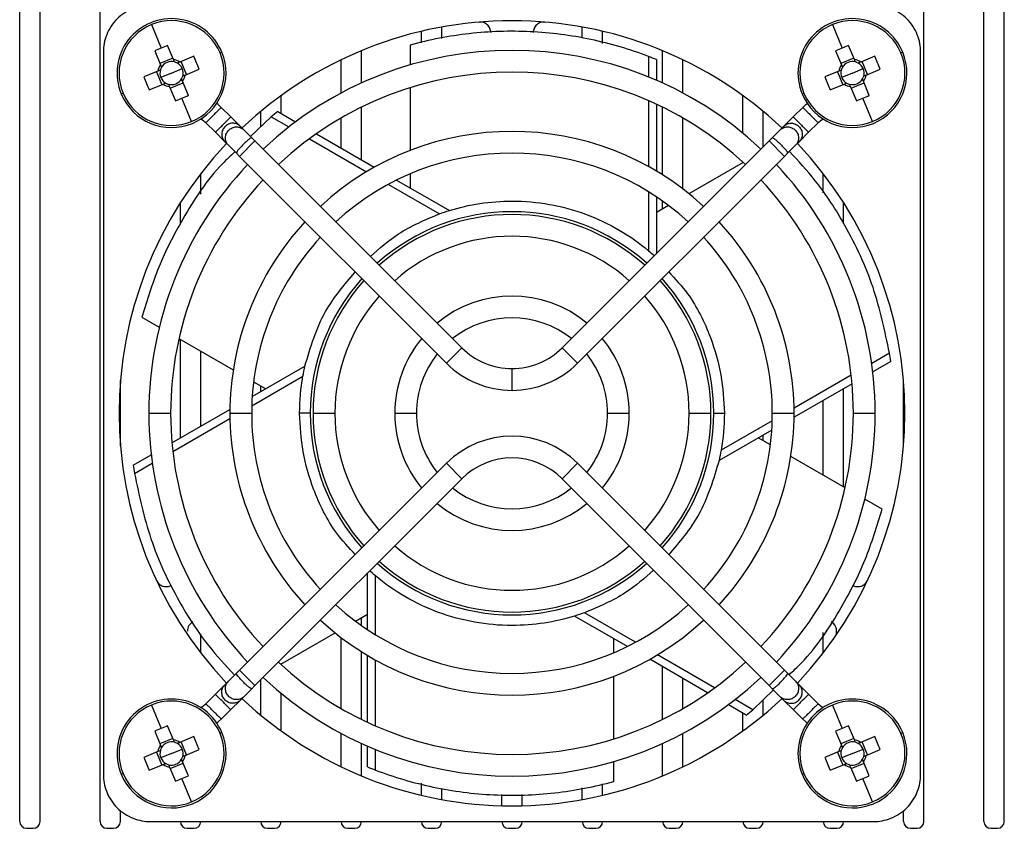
# Model space of a CAD drawing. Header units: millimetres. Extents: x 25 to 1229, y -261 to 1180.
# Tile 2 of 224: x 425 to 497, y -54 to 6. Entities that reach past the tile are written whole.
import ezdxf

# ---------------------------------------------------------------- set-up
doc = ezdxf.new("R2010")
doc.units = ezdxf.units.MM

msp = doc.modelspace()

# ---------------------------------------------------------------- linework, layer by layer
at = {"color": 7, "linetype": 'Continuous', "lineweight": 25}
for p, q in [((424.776, -53.338), (424.776, 6.162)), ((426.276, -53.338), (426.276, 6.162)), ((430.676, -53.338), (430.676, 6.162)), ((491.176, -53.338), (491.176, 6.162)), ((495.576, -53.338), (495.576, 6.162)), ((497.076, -53.338), (497.076, 6.162)), ((434.449, 5.222), (435.162, 3.504)), ((484.449, 5.222), (485.162, 3.504)), ((454.276, 3.886), (454.276, 4.735)), ((455.776, 4.191), (455.776, 5.049)), ((466.076, 4.246), (466.076, 5.049)), ((467.576, 3.84), (467.576, 4.735)), ((436.069, 2.661), (435.641, 3.693)), ((453.447, 3.718), (453.447, 2.257)), ((486.069, 2.661), (485.641, 3.693)), ((430.922, 3.204), (430.922, -49.88)), ((434.69, 3.298), (435.117, 2.266)), ((437.561, 2.898), (436.53, 2.47)), ((439.62, 3.194), (439.485, 3.138)), ((449.876, 0.93), (449.876, 3.312)), ((471.976, 0.93), (471.976, 3.312)), ((484.69, 3.298), (485.117, 2.266)), ((487.561, 2.898), (486.53, 2.47)), ((489.62, 3.194), (489.485, 3.138)), ((490.93, -49.88), (490.93, 3.204)), ((436.025, 2.768), (435.073, 2.373)), ((437.031, 1.563), (436.637, 2.514)), ((448.376, 0.189), (448.376, 2.639)), ((470.955, 2.879), (470.955, 1.369)), ((471.529, 2.653), (471.529, 1.128)), ((473.476, 0.189), (473.476, 2.639)), ((486.025, 2.768), (485.073, 2.373)), ((487.031, 1.563), (486.637, 2.514)), ((434.927, 1.805), (433.895, 1.378)), ((434.82, 1.761), (435.214, 0.81)), ((435.926, 1.662), (435.139, 1.336)), ((435.926, 1.662), (436.712, 1.988)), ((436.924, 1.519), (437.956, 1.947)), ((484.927, 1.805), (483.895, 1.378)), ((484.82, 1.761), (485.214, 0.81)), ((485.926, 1.662), (485.139, 1.336)), ((485.926, 1.662), (486.712, 1.988)), ((486.924, 1.519), (487.956, 1.947)), ((434.29, 0.426), (435.321, 0.854)), ((435.826, 0.557), (436.778, 0.951)), ((437.161, 0.026), (436.734, 1.058)), ((484.29, 0.426), (485.321, 0.854)), ((485.826, 0.557), (486.778, 0.951)), ((487.161, 0.026), (486.734, 1.058)), ((432.231, 0.13), (432.366, 0.186)), ((435.782, 0.663), (436.21, -0.368)), ((443.976, -1.308), (443.976, 0.008)), ((453.447, 0.586), (453.447, -4.02)), ((477.876, -2.753), (477.876, 0.008)), ((482.231, 0.13), (482.366, 0.186)), ((485.782, 0.663), (486.21, -0.368)), ((437.402, -1.897), (436.689, -0.18)), ((470.955, -0.367), (470.955, -5.213)), ((471.529, -0.626), (471.529, -5.542)), ((487.402, -1.897), (486.689, -0.18)), ((439.577, -0.858), (440.278, -1.559)), ((442.476, -2.281), (442.476, -1.159)), ((443.719, -1.16), (445.039, -1.922)), ((449.876, -4.714), (449.876, -0.84)), ((471.976, -5.816), (471.976, -0.84)), ((479.376, -3.757), (479.376, -1.159)), ((481.573, -1.559), (482.274, -0.858)), ((439.147, -2.69), (438.445, -1.989)), ((440.958, -2.239), (440.278, -1.559)), ((443.236, -1.543), (441.726, -3.007)), ((443.236, -1.543), (444.544, -2.298)), ((448.376, -3.848), (448.376, -1.641)), ((473.476, -6.857), (473.476, -1.641)), ((480.893, -2.239), (481.573, -1.559)), ((483.406, -1.989), (482.704, -2.69)), ((439.147, -2.69), (439.826, -3.37)), ((440.958, -2.239), (441.228, -2.509)), ((441.818, -3.099), (441.228, -2.509)), ((446.558, -2.799), (450.816, -5.257)), ((480.033, -3.099), (480.623, -2.509)), ((480.623, -2.509), (480.893, -2.239)), ((482.704, -2.69), (482.025, -3.37)), ((440.096, -3.64), (439.826, -3.37)), ((442.046, -3.327), (440.914, -4.458)), ((441.818, -3.099), (442.046, -3.327)), ((442.046, -3.327), (457.249, -18.53)), ((446.047, -3.166), (450.244, -5.589)), ((464.602, -18.53), (479.805, -3.327)), ((479.805, -3.327), (480.033, -3.099)), ((480.937, -4.458), (479.805, -3.327)), ((482.025, -3.37), (481.755, -3.64)), ((440.096, -3.64), (440.686, -4.23)), ((440.914, -4.458), (440.686, -4.23)), ((481.165, -4.23), (480.937, -4.458)), ((481.755, -3.64), (481.165, -4.23)), ((456.117, -19.661), (440.914, -4.458)), ((480.937, -4.458), (465.734, -19.661)), ((477.905, -4.9), (473.916, -7.203)), ((477.876, -4.917), (477.876, -4.873)), ((438.076, -7.227), (438.076, -5.725)), ((453.447, -5.746), (453.447, -6.777)), ((483.776, -7.128), (483.776, -5.725)), ((452.454, -6.203), (456.324, -8.438)), ((451.848, -6.516), (455.599, -8.681)), ((470.955, -7.066), (470.955, -11.397)), ((436.576, -9.423), (436.576, -7.865)), ((471.529, -7.433), (471.529, -11.603)), ((471.976, -8.323), (471.976, -7.74)), ((485.276, -9.395), (485.276, -7.865)), ((472.421, -8.066), (471.529, -8.581)), ((433.755, -16.286), (435.021, -17.017)), ((436.468, -17.852), (440.457, -20.155)), ((436.576, -25.153), (436.576, -17.914)), ((438.076, -24.287), (438.076, -18.78)), ((456.117, -19.661), (457.249, -18.53)), ((464.602, -18.53), (465.734, -19.661)), ((488.645, -18.915), (487.337, -19.671)), ((441.85, -22.107), (445.721, -19.873)), ((460.926, -21.653), (460.926, -20.053)), ((488.736, -19.525), (487.415, -20.288)), ((432.176, -25.738), (432.176, -20.938)), ((441.818, -22.788), (445.569, -20.623)), ((485.834, -20.538), (481.637, -22.961)), ((489.676, -25.738), (489.676, -20.938)), ((441.952, -21.018), (442.844, -21.533)), ((442.476, -21.746), (442.476, -21.321)), ((485.896, -21.165), (481.639, -23.623)), ((485.276, -28.761), (485.276, -21.523)), ((483.776, -27.895), (483.776, -22.389)), ((435.955, -25.511), (440.212, -23.053)), ((434.261, -23.338), (435.861, -23.338)), ((436.017, -26.137), (440.214, -23.714)), ((440.211, -23.338), (441.811, -23.338)), ((446.321, -23.338), (447.921, -23.338)), ((452.316, -23.338), (453.916, -23.338)), ((467.936, -23.338), (469.536, -23.338)), ((473.931, -23.338), (475.531, -23.338)), ((480.041, -23.338), (481.641, -23.338)), ((485.991, -23.338), (487.591, -23.338)), ((480.001, -24.569), (476.13, -26.803)), ((480.033, -23.888), (476.282, -26.053)), ((479.899, -25.657), (479.007, -25.142)), ((479.376, -25.355), (479.376, -24.93)), ((433.115, -27.15), (434.436, -26.388)), ((485.383, -28.823), (481.395, -26.521)), ((433.206, -27.76), (434.514, -27.005)), ((440.914, -42.218), (456.117, -27.015)), ((457.249, -28.146), (456.117, -27.015)), ((465.734, -27.015), (464.602, -28.146)), ((465.734, -27.015), (480.937, -42.218)), ((457.249, -28.146), (442.046, -43.349)), ((479.805, -43.349), (464.602, -28.146)), ((488.096, -30.39), (486.83, -29.659)), ((450.322, -39.242), (450.322, -35.073)), ((450.896, -39.61), (450.896, -35.279)), ((449.43, -38.61), (450.322, -38.095)), ((469.397, -40.473), (465.527, -38.238)), ((470.003, -40.16), (466.252, -37.995)), ((449.876, -38.935), (449.876, -38.353)), ((438.076, -40.95), (438.076, -39.548)), ((443.946, -41.776), (447.935, -39.473)), ((483.776, -40.95), (483.776, -39.449)), ((448.376, -45.035), (448.376, -39.818)), ((468.404, -40.929), (468.404, -39.899)), ((449.876, -45.836), (449.876, -40.86)), ((450.322, -46.05), (450.322, -41.133)), ((475.804, -43.509), (471.607, -41.086)), ((443.976, -41.803), (443.976, -41.759)), ((450.896, -46.309), (450.896, -41.463)), ((475.293, -43.877), (471.035, -41.418)), ((440.096, -43.036), (440.686, -42.446)), ((440.686, -42.446), (440.914, -42.218)), ((440.914, -42.218), (442.046, -43.349)), ((468.404, -47.261), (468.404, -42.656)), ((471.976, -45.836), (471.976, -41.961)), ((479.805, -43.349), (480.937, -42.218)), ((480.937, -42.218), (481.165, -42.446)), ((481.755, -43.036), (481.165, -42.446)), ((439.147, -43.985), (439.826, -43.306)), ((439.826, -43.306), (440.096, -43.036)), ((442.046, -43.349), (441.818, -43.577)), ((442.476, -45.517), (442.476, -42.919)), ((473.476, -45.035), (473.476, -42.827)), ((480.033, -43.577), (479.805, -43.349)), ((481.755, -43.036), (482.025, -43.306)), ((482.704, -43.985), (482.025, -43.306)), ((438.445, -44.687), (439.147, -43.985)), ((441.818, -43.577), (441.228, -44.167)), ((443.976, -46.684), (443.976, -43.922)), ((478.615, -45.133), (480.125, -43.668)), ((480.033, -43.577), (480.623, -44.167)), ((482.704, -43.985), (483.406, -44.687)), ((434.449, -44.778), (435.162, -46.496)), ((440.958, -44.437), (440.278, -45.117)), ((441.228, -44.167), (440.958, -44.437)), ((478.132, -45.516), (476.812, -44.754)), ((478.615, -45.133), (477.307, -44.377)), ((479.376, -45.517), (479.376, -44.395)), ((480.893, -44.437), (480.623, -44.167)), ((480.893, -44.437), (481.573, -45.117)), ((484.449, -44.778), (485.162, -46.496)), ((440.278, -45.117), (439.577, -45.818)), ((477.876, -46.684), (477.876, -45.368)), ((482.274, -45.818), (481.573, -45.117)), ((434.69, -46.702), (435.117, -47.734)), ((436.069, -47.339), (435.641, -46.307)), ((439.62, -46.806), (439.485, -46.862)), ((448.376, -49.315), (448.376, -46.865)), ((473.476, -49.315), (473.476, -46.865)), ((484.69, -46.702), (485.117, -47.734)), ((486.069, -47.339), (485.641, -46.307)), ((489.62, -46.806), (489.485, -46.862)), ((436.025, -47.232), (435.073, -47.627)), ((437.561, -47.102), (436.53, -47.53)), ((437.031, -48.437), (436.637, -47.486)), ((449.876, -49.988), (449.876, -47.606)), ((471.976, -49.988), (471.976, -47.606)), ((486.025, -47.232), (485.073, -47.627)), ((487.561, -47.102), (486.53, -47.53)), ((487.031, -48.437), (486.637, -47.486)), ((434.927, -48.195), (433.895, -48.622)), ((434.82, -48.239), (435.214, -49.19)), ((435.926, -48.338), (435.139, -48.664)), ((435.926, -48.338), (436.712, -48.012)), ((436.924, -48.481), (437.956, -48.053)), ((450.322, -49.328), (450.322, -47.804)), ((450.896, -49.555), (450.896, -48.045)), ((484.927, -48.195), (483.895, -48.622)), ((484.82, -48.239), (485.214, -49.19)), ((485.926, -48.338), (485.139, -48.664)), ((485.926, -48.338), (486.712, -48.012)), ((486.924, -48.481), (487.956, -48.053)), ((434.29, -49.574), (435.321, -49.146)), ((435.826, -49.443), (436.778, -49.049)), ((437.161, -49.974), (436.734, -48.942)), ((468.404, -50.394), (468.404, -48.933)), ((484.29, -49.574), (485.321, -49.146)), ((485.826, -49.443), (486.778, -49.049)), ((487.161, -49.974), (486.734, -48.942)), ((432.231, -49.87), (432.366, -49.814)), ((435.782, -49.337), (436.21, -50.368)), ((482.231, -49.87), (482.366, -49.814)), ((485.782, -49.337), (486.21, -50.368)), ((437.402, -51.897), (436.689, -50.18)), ((454.276, -51.411), (454.276, -50.516)), ((467.576, -51.411), (467.576, -50.562)), ((487.402, -51.897), (486.689, -50.18)), ((455.776, -51.725), (455.776, -50.922)), ((466.076, -51.725), (466.076, -50.866)), ((460.176, -52.178), (460.176, -51.359)), ((461.676, -52.178), (461.676, -51.345)), ((432.176, -53.338), (432.176, -52.546)), ((489.676, -53.338), (489.676, -52.546)), ((434.384, -53.342), (487.468, -53.342)), ((425.276, -53.838), (425.776, -53.838)), ((431.176, -53.838), (431.676, -53.838)), ((437.076, -53.838), (437.576, -53.838)), ((442.976, -53.838), (443.476, -53.838)), ((448.876, -53.838), (449.376, -53.838)), ((454.776, -53.838), (455.276, -53.838)), ((460.676, -53.838), (461.176, -53.838)), ((466.576, -53.838), (467.076, -53.838)), ((472.476, -53.838), (472.976, -53.838)), ((478.376, -53.838), (478.876, -53.838)), ((484.276, -53.838), (484.776, -53.838)), ((490.176, -53.838), (490.676, -53.838)), ((496.076, -53.838), (496.576, -53.838))]:
    msp.add_line(p, q, dxfattribs=at)
at = {"color": 7, "linetype": 'Continuous', "lineweight": 25, "flags": 128}
for points in [[(439.577, -0.858), (439.353, -0.657), (439.243, -0.573)], [(482.274, -0.858), (482.498, -0.657), (482.608, -0.573)], [(439.577, -45.818), (439.353, -46.019), (439.243, -46.103)], [(482.274, -45.818), (482.498, -46.019), (482.608, -46.103)]]:
    msp.add_lwpolyline(points, dxfattribs=at)
at = {"color": 7, "linetype": 'Continuous', "lineweight": 25}
for centre, radius, start, end in [((435.926, 1.662), 4, 22.52267, 202.52267), ((435.926, 1.662), 3.853, 112.52267, 202.52267), ((435.926, 1.662), 3.853, 22.52267, 112.52267), ((460.926, -23.338), 28.85, 90, 133.41101), ((460.926, -23.338), 28.85, 46.58899, 90), ((485.926, 1.662), 4, 22.52267, 202.52267), ((485.926, 1.662), 3.853, 112.52267, 202.52267), ((485.926, 1.662), 3.853, 22.52267, 112.52267), ((440.666, -9.769), 14.369, 110.46975, 112.52372), ((490.666, -9.769), 14.369, 110.46975, 112.52372), ((435.926, 1.662), 4, 202.52267, 22.52267), ((440.666, -9.769), 14.369, 112.52163, 114.57559), ((435.926, 1.662), 3.853, 292.52267, 22.52267), ((424.483, -3.083), 14.381, 20.47036, 24.57499), ((460.926, -23.338), 26.665, 46.71924, 133.28076), ((485.926, 1.662), 4, 202.52267, 22.52267), ((490.666, -9.769), 14.369, 112.52163, 114.57559), ((485.926, 1.662), 3.853, 292.52267, 22.52267), ((474.483, -3.083), 14.381, 20.47036, 24.57499), ((435.926, 1.662), 1.009, 143.2096, 171.83574), ((435.926, 1.662), 0.851, 75.28157, 149.76378), ((435.926, 1.662), 1.009, 53.2096, 81.83574), ((435.926, 1.662), 0.851, 59.76378, 75.28157), ((435.926, 1.662), 0.851, 22.52267, 59.76378), ((485.926, 1.662), 1.009, 143.2096, 171.83574), ((485.926, 1.662), 0.851, 75.28157, 149.76378), ((485.926, 1.662), 1.009, 53.2096, 81.83574), ((485.926, 1.662), 0.851, 59.76378, 75.28157), ((485.926, 1.662), 0.851, 22.52267, 59.76378), ((435.926, 1.662), 0.851, 165.28157, 202.52267), ((435.926, 1.662), 0.851, 149.76378, 165.28157), ((435.926, 1.662), 0.851, 345.28157, 22.52267), ((435.926, 1.662), 1.009, 323.2096, 351.83574), ((460.926, -23.338), 25.065, 46.82902, 133.17098), ((485.926, 1.662), 0.851, 165.28157, 202.52267), ((485.926, 1.662), 0.851, 149.76378, 165.28157), ((485.926, 1.662), 0.851, 345.28157, 22.52267), ((485.926, 1.662), 1.009, 323.2096, 351.83574), ((447.368, 6.407), 14.381, 200.47036, 204.57499), ((435.926, 1.662), 0.851, 202.52267, 239.76378), ((435.926, 1.662), 1.009, 233.2096, 261.83574), ((435.926, 1.662), 0.851, 239.76378, 255.28157), ((435.926, 1.662), 0.851, 255.28157, 329.76378), ((435.926, 1.662), 0.851, 329.76378, 345.28157), ((497.368, 6.407), 14.381, 200.47036, 204.57499), ((485.926, 1.662), 0.851, 202.52267, 239.76378), ((485.926, 1.662), 1.009, 233.2096, 261.83574), ((485.926, 1.662), 0.851, 239.76378, 255.28157), ((485.926, 1.662), 0.851, 255.28157, 329.76378), ((485.926, 1.662), 0.851, 329.76378, 345.28157), ((435.926, 1.662), 3.853, 202.52267, 292.52267), ((431.185, 13.094), 14.369, 292.52163, 294.57559), ((485.926, 1.662), 3.853, 202.52267, 292.52267), ((481.185, 13.094), 14.369, 292.52163, 294.57559), ((431.185, 13.093), 14.369, 290.46975, 292.52372), ((481.185, 13.093), 14.369, 290.46975, 292.52372), ((437.597, -2.838), 1.2, 45, 67.77672), ((484.254, -2.838), 1.2, 112.22328, 135), ((460.926, -23.338), 20.715, 47.21328, 132.78672), ((460.926, -23.338), 28.85, 136.58899, 223.41101), ((460.926, -23.338), 28.85, 316.58899, 43.41101), ((460.926, -23.338), 19.115, 47.39864, 132.60136), ((460.926, -23.338), 26.665, 136.71924, 180), ((460.926, -23.338), 26.665, 0, 43.28076), ((460.926, -23.338), 25.065, 136.82902, 180), ((460.926, -23.338), 25.065, 0, 43.17098), ((460.926, -23.338), 14.815, 48.09547, 131.90453), ((460.926, -23.338), 20.715, 137.21328, 180), ((460.926, -23.338), 14.605, 48.13999, 131.86001), ((460.926, -23.338), 20.715, 0, 42.78672), ((460.926, -23.338), 19.115, 137.39864, 180), ((460.926, -23.338), 13.005, 48.52677, 131.47323), ((460.926, -23.338), 19.115, 0, 42.60136), ((460.926, -23.338), 14.815, 138.09547, 180), ((460.926, -23.338), 14.605, 138.13999, 180), ((460.926, -23.338), 14.605, 0, 41.86001), ((460.926, -23.338), 14.815, 0, 41.90453), ((460.926, -23.338), 13.005, 138.52677, 180), ((460.926, -23.338), 8.61, 50.33134, 129.66866), ((460.926, -23.338), 13.005, 0, 41.47323), ((460.926, -23.338), 7.01, 51.55303, 128.44697), ((460.926, -23.338), 8.61, 140.33134, 180), ((460.926, -23.338), 8.61, 0, 39.66866), ((460.926, -14.853), 5.2, 225, 270), ((460.926, -14.853), 5.2, 270, 315), ((460.926, -23.338), 7.01, 141.55303, 180), ((460.926, -23.338), 7.01, 0, 38.44697), ((460.926, -14.853), 6.8, 225, 270), ((460.926, -14.853), 6.8, 270, 315), ((460.926, -23.338), 26.665, 180, 223.28076), ((460.926, -23.338), 25.065, 180, 223.17098), ((460.926, -23.338), 20.715, 180, 222.78672), ((460.926, -23.338), 19.115, 180, 222.60136), ((460.926, -23.338), 14.815, 180, 221.90453), ((460.926, -23.338), 14.605, 180, 221.86001), ((460.926, -23.338), 13.005, 180, 221.47323), ((460.926, -23.338), 8.61, 180, 219.66866), ((460.926, -23.338), 7.01, 180, 218.44697), ((460.926, -23.338), 7.01, 321.55303, 0), ((460.926, -23.338), 8.61, 320.33134, 0), ((460.926, -23.338), 13.005, 318.52677, 0), ((460.926, -23.338), 14.605, 318.13999, 0), ((460.926, -23.338), 14.815, 318.09547, 0), ((460.926, -23.338), 19.115, 317.39864, 0), ((460.926, -23.338), 20.715, 317.21328, 0), ((460.926, -23.338), 25.065, 316.82902, 0), ((460.926, -23.338), 26.665, 316.71924, 0), ((460.926, -31.823), 6.8, 45, 135), ((460.926, -31.823), 5.2, 45, 135), ((460.926, -23.338), 7.01, 231.55303, 308.44697), ((460.926, -23.338), 8.61, 230.33134, 309.66866), ((460.926, -23.338), 13.005, 228.52677, 311.47323), ((460.926, -23.338), 14.815, 228.09547, 311.90453), ((460.926, -23.338), 14.605, 228.13999, 311.86001), ((460.926, -23.338), 19.115, 227.39864, 312.60136), ((460.926, -23.338), 20.715, 227.21328, 312.78672), ((460.926, -23.338), 25.065, 226.82902, 313.17098), ((460.926, -23.338), 26.665, 226.71924, 313.28076), ((435.926, -48.338), 4, 22.52267, 202.52267), ((435.926, -48.338), 3.853, 112.52267, 202.52267), ((435.926, -48.338), 3.853, 22.52267, 112.52267), ((437.597, -43.838), 1.2, 292.22298, 315), ((460.926, -23.338), 28.85, 226.58899, 270), ((460.926, -23.338), 28.85, 270, 313.41101), ((485.926, -48.338), 4, 22.52267, 202.52267), ((485.926, -48.338), 3.853, 112.52267, 202.52267), ((484.254, -43.838), 1.2, 225, 247.77701), ((485.926, -48.338), 3.853, 22.52267, 112.52267), ((435.926, -48.338), 4, 202.52267, 22.52267), ((440.666, -59.769), 14.369, 112.52163, 114.57559), ((440.666, -59.769), 14.369, 110.46975, 112.52372), ((435.926, -48.338), 3.853, 292.52267, 22.52267), ((485.926, -48.338), 4, 202.52267, 22.52267), ((490.666, -59.769), 14.369, 112.52163, 114.57559), ((490.666, -59.769), 14.369, 110.46975, 112.52372), ((485.926, -48.338), 3.853, 292.52267, 22.52267), ((435.926, -48.338), 0.851, 75.28157, 149.76378), ((435.926, -48.338), 1.009, 53.2096, 81.83574), ((435.926, -48.338), 0.851, 59.76378, 75.28157), ((435.926, -48.338), 0.851, 22.52267, 59.76378), ((424.483, -53.083), 14.381, 20.47036, 24.57499), ((485.926, -48.338), 0.851, 75.28157, 149.76378), ((485.926, -48.338), 1.009, 53.2096, 81.83574), ((485.926, -48.338), 0.851, 59.76378, 75.28157), ((485.926, -48.338), 0.851, 22.52267, 59.76378), ((474.483, -53.083), 14.381, 20.47036, 24.57499), ((435.926, -48.338), 1.009, 143.2096, 171.83574), ((435.926, -48.338), 0.851, 165.28157, 202.52267), ((435.926, -48.338), 0.851, 149.76378, 165.28157), ((435.926, -48.338), 0.851, 345.28157, 22.52267), ((485.926, -48.338), 1.009, 143.2096, 171.83574), ((485.926, -48.338), 0.851, 165.28157, 202.52267), ((485.926, -48.338), 0.851, 149.76378, 165.28157), ((485.926, -48.338), 0.851, 345.28157, 22.52267), ((447.368, -43.593), 14.381, 200.47036, 204.57499), ((435.926, -48.338), 0.851, 202.52267, 239.76378), ((435.926, -48.338), 1.009, 233.2096, 261.83574), ((435.926, -48.338), 0.851, 239.76378, 255.28157), ((435.926, -48.338), 0.851, 255.28157, 329.76378), ((435.926, -48.338), 0.851, 329.76378, 345.28157), ((435.926, -48.338), 1.009, 323.2096, 351.83574), ((497.368, -43.593), 14.381, 200.47036, 204.57499), ((485.926, -48.338), 0.851, 202.52267, 239.76378), ((485.926, -48.338), 1.009, 233.2096, 261.83574), ((485.926, -48.338), 0.851, 239.76378, 255.28157), ((485.926, -48.338), 0.851, 255.28157, 329.76378), ((485.926, -48.338), 0.851, 329.76378, 345.28157), ((485.926, -48.338), 1.009, 323.2096, 351.83574), ((435.926, -48.338), 3.853, 202.52267, 292.52267), ((485.926, -48.338), 3.853, 202.52267, 292.52267), ((431.185, -36.907), 14.369, 290.46975, 292.52372), ((431.185, -36.906), 14.369, 292.52163, 294.57559), ((481.185, -36.907), 14.369, 290.46975, 292.52372), ((481.185, -36.906), 14.369, 292.52163, 294.57559), ((425.276, -53.338), 0.5, 180, 270), ((425.776, -53.338), 0.5, 270, 0), ((431.176, -53.338), 0.5, 180, 270), ((431.676, -53.338), 0.5, 270, 0), ((437.076, -53.338), 0.5, 180.45803, 270), ((437.576, -53.338), 0.5, 270, 359.54197), ((442.976, -53.338), 0.5, 180.45803, 270), ((443.476, -53.338), 0.5, 270, 359.54197), ((448.876, -53.338), 0.5, 180.45803, 270), ((449.376, -53.338), 0.5, 270, 359.54197), ((454.776, -53.338), 0.5, 180.45803, 270), ((455.276, -53.338), 0.5, 270, 359.54197), ((460.676, -53.338), 0.5, 180.45803, 270), ((461.176, -53.338), 0.5, 270, 359.54197), ((466.576, -53.338), 0.5, 180.45803, 270), ((467.076, -53.338), 0.5, 270, 359.54197), ((472.476, -53.338), 0.5, 180, 270), ((472.976, -53.338), 0.5, 270, 0), ((478.376, -53.338), 0.5, 180, 270), ((478.876, -53.338), 0.5, 270, 0), ((484.276, -53.338), 0.5, 180.45803, 270), ((484.776, -53.338), 0.5, 270, 359.54197), ((490.176, -53.338), 0.5, 180, 270), ((490.676, -53.338), 0.5, 270, 0), ((496.076, -53.338), 0.5, 180, 270), ((496.576, -53.338), 0.5, 270, 0)]:
    msp.add_arc(centre, radius, start, end, dxfattribs=at)
for points, knots in [([(434.384, 6.666), (433.976, 6.666), (433.535, 6.592), (432.683, 6.254), (432.274, 5.99), (431.598, 5.314), (431.333, 4.905), (430.996, 4.052), (430.922, 3.612), (430.922, 3.204)], [0, 0, 0, 0, 0.25, 0.25, 0.5, 0.5, 0.75, 0.75, 1, 1, 1, 1]), ([(490.93, 3.204), (490.93, 3.612), (490.855, 4.052), (490.518, 4.905), (490.254, 5.314), (489.578, 5.99), (489.168, 6.254), (488.316, 6.592), (487.876, 6.666), (487.468, 6.666)], [0, 0, 0, 0, 0.25, 0.25, 0.5, 0.5, 0.75, 0.75, 1, 1, 1, 1]), ([(459.366, 4.635), (459.366, 4.73), (459.348, 4.834), (459.264, 5.035), (459.198, 5.131), (459.03, 5.286), (458.929, 5.344), (458.722, 5.41), (458.617, 5.42), (458.521, 5.412)], [0, 0, 0, 0, 0.25, 0.25, 0.5, 0.5, 0.75, 0.75, 1, 1, 1, 1]), ([(463.33, 5.412), (463.234, 5.42), (463.129, 5.41), (462.922, 5.344), (462.821, 5.286), (462.653, 5.131), (462.587, 5.035), (462.503, 4.834), (462.485, 4.73), (462.485, 4.635)], [0, 0, 0, 0, 0.25, 0.25, 0.5, 0.5, 0.75, 0.75, 1, 1, 1, 1]), ([(470.955, 2.879), (469.591, 3.401), (468.169, 3.823), (465.255, 4.436), (463.765, 4.629), (460.772, 4.772), (459.27, 4.723), (456.312, 4.391), (454.855, 4.107), (453.447, 3.718)], [0, 0, 0, 0, 0.25, 0.25, 0.5, 0.5, 0.75, 0.75, 1, 1, 1, 1]), ([(435.117, 2.266), (435.13, 2.236), (435.154, 2.179), (435.179, 2.119), (435.19, 2.091)], [0, 0, 0, 0, 0.530725, 1, 1, 1, 1]), ([(436.142, 2.485), (436.13, 2.513), (436.105, 2.574), (436.081, 2.631), (436.069, 2.661)], [0, 0, 0, 0, 0.469275, 1, 1, 1, 1]), ([(436.53, 2.47), (436.5, 2.458), (436.443, 2.434), (436.382, 2.409), (436.354, 2.397)], [0, 0, 0, 0, 0.530725, 1, 1, 1, 1]), ([(485.117, 2.266), (485.13, 2.236), (485.154, 2.179), (485.179, 2.119), (485.19, 2.091)], [0, 0, 0, 0, 0.530725, 1, 1, 1, 1]), ([(486.142, 2.485), (486.13, 2.513), (486.105, 2.574), (486.081, 2.631), (486.069, 2.661)], [0, 0, 0, 0, 0.469275, 1, 1, 1, 1]), ([(486.53, 2.47), (486.5, 2.458), (486.443, 2.434), (486.382, 2.409), (486.354, 2.397)], [0, 0, 0, 0, 0.530725, 1, 1, 1, 1]), ([(435.102, 1.878), (435.074, 1.867), (435.014, 1.842), (434.957, 1.818), (434.927, 1.805)], [0, 0, 0, 0, 0.469275, 1, 1, 1, 1]), ([(436.749, 1.446), (436.777, 1.458), (436.837, 1.483), (436.894, 1.506), (436.924, 1.519)], [0, 0, 0, 0, 0.469275, 1, 1, 1, 1]), ([(485.102, 1.878), (485.074, 1.867), (485.014, 1.842), (484.957, 1.818), (484.927, 1.805)], [0, 0, 0, 0, 0.469275, 1, 1, 1, 1]), ([(486.749, 1.446), (486.777, 1.458), (486.837, 1.483), (486.894, 1.506), (486.924, 1.519)], [0, 0, 0, 0, 0.469275, 1, 1, 1, 1]), ([(435.321, 0.854), (435.351, 0.867), (435.408, 0.89), (435.469, 0.915), (435.497, 0.927)], [0, 0, 0, 0, 0.530725, 1, 1, 1, 1]), ([(435.709, 0.839), (435.721, 0.811), (435.746, 0.75), (435.77, 0.693), (435.782, 0.663)], [0, 0, 0, 0, 0.4692749, 1, 1, 1, 1]), ([(436.734, 1.058), (436.721, 1.088), (436.697, 1.145), (436.672, 1.205), (436.661, 1.234)], [0, 0, 0, 0, 0.530725, 1, 1, 1, 1]), ([(485.321, 0.854), (485.351, 0.867), (485.408, 0.89), (485.469, 0.915), (485.497, 0.927)], [0, 0, 0, 0, 0.530725, 1, 1, 1, 1]), ([(485.709, 0.839), (485.721, 0.811), (485.746, 0.75), (485.77, 0.693), (485.782, 0.663)], [0, 0, 0, 0, 0.469275, 1, 1, 1, 1]), ([(486.734, 1.058), (486.721, 1.088), (486.697, 1.145), (486.672, 1.205), (486.661, 1.234)], [0, 0, 0, 0, 0.530725, 1, 1, 1, 1]), ([(439.577, -0.858), (439.577, -0.858), (439.565, -0.87), (439.509, -0.925), (439.466, -0.968), (439.356, -1.079), (439.289, -1.145), (439.15, -1.285), (439.078, -1.357), (438.944, -1.49), (438.872, -1.562), (438.733, -1.701), (438.666, -1.768), (438.556, -1.879), (438.513, -1.922), (438.457, -1.977), (438.445, -1.989), (438.445, -1.989)], [0, 0, 0, 0, 0.125, 0.125, 0.25, 0.25, 0.375, 0.375, 0.5, 0.5, 0.625, 0.625, 0.75, 0.75, 0.875, 0.875, 1, 1, 1, 1]), ([(482.274, -0.858), (482.274, -0.858), (482.287, -0.87), (482.342, -0.925), (482.385, -0.968), (482.495, -1.079), (482.562, -1.145), (482.701, -1.285), (482.773, -1.357), (482.907, -1.49), (482.979, -1.562), (483.118, -1.701), (483.185, -1.768), (483.295, -1.879), (483.338, -1.922), (483.394, -1.977), (483.406, -1.989), (483.406, -1.989)], [0, 0, 0, 0, 0.125, 0.125, 0.25, 0.25, 0.375, 0.375, 0.5, 0.5, 0.625, 0.625, 0.75, 0.75, 0.875, 0.875, 1, 1, 1, 1]), ([(439.147, -2.69), (439.147, -2.69), (439.159, -2.678), (439.214, -2.623), (439.257, -2.58), (439.368, -2.469), (439.434, -2.403), (439.574, -2.263), (439.646, -2.191), (439.779, -2.058), (439.851, -1.986), (439.99, -1.847), (440.057, -1.78), (440.168, -1.669), (440.211, -1.626), (440.266, -1.571), (440.278, -1.559), (440.278, -1.559)], [0, 0, 0, 0, 0.125, 0.125, 0.25, 0.25, 0.375, 0.375, 0.5, 0.5, 0.625, 0.625, 0.75, 0.75, 0.875, 0.875, 1, 1, 1, 1]), ([(440.958, -2.239), (440.894, -2.175), (440.813, -2.119), (440.625, -2.041), (440.518, -2.02), (440.303, -2.026), (440.195, -2.051), (440.003, -2.138), (439.919, -2.198), (439.786, -2.332), (439.726, -2.415), (439.639, -2.607), (439.613, -2.715), (439.608, -2.931), (439.629, -3.038), (439.706, -3.226), (439.763, -3.306), (439.826, -3.37)], [0, 0, 0, 0, 0.125, 0.125, 0.25, 0.25, 0.375, 0.375, 0.5, 0.5, 0.625, 0.625, 0.75, 0.75, 0.875, 0.875, 1, 1, 1, 1]), ([(480.893, -2.239), (480.957, -2.175), (481.038, -2.119), (481.226, -2.041), (481.333, -2.02), (481.548, -2.026), (481.656, -2.051), (481.848, -2.138), (481.932, -2.198), (482.065, -2.332), (482.125, -2.415), (482.212, -2.607), (482.238, -2.715), (482.243, -2.931), (482.222, -3.038), (482.145, -3.226), (482.088, -3.306), (482.025, -3.37)], [0, 0, 0, 0, 0.125, 0.125, 0.25, 0.25, 0.375, 0.375, 0.5, 0.5, 0.625, 0.625, 0.75, 0.75, 0.875, 0.875, 1, 1, 1, 1]), ([(481.573, -1.559), (481.573, -1.559), (481.585, -1.571), (481.64, -1.626), (481.684, -1.669), (481.794, -1.78), (481.861, -1.847), (482, -1.986), (482.072, -2.058), (482.205, -2.191), (482.277, -2.263), (482.417, -2.403), (482.484, -2.469), (482.594, -2.58), (482.637, -2.623), (482.692, -2.678), (482.704, -2.69), (482.704, -2.69)], [0, 0, 0, 0, 0.125, 0.125, 0.25, 0.25, 0.375, 0.375, 0.5, 0.5, 0.625, 0.625, 0.75, 0.75, 0.875, 0.875, 1, 1, 1, 1]), ([(440.096, -3.64), (440.033, -3.576), (439.976, -3.496), (439.899, -3.308), (439.878, -3.201), (439.883, -2.985), (439.909, -2.877), (439.996, -2.685), (440.056, -2.602), (440.189, -2.468), (440.273, -2.408), (440.465, -2.321), (440.573, -2.296), (440.789, -2.29), (440.895, -2.311), (441.083, -2.389), (441.164, -2.445), (441.228, -2.509)], [0, 0, 0, 0, 0.125, 0.125, 0.25, 0.25, 0.375, 0.375, 0.5, 0.5, 0.625, 0.625, 0.75, 0.75, 0.875, 0.875, 1, 1, 1, 1]), ([(480.623, -2.509), (480.687, -2.445), (480.768, -2.389), (480.956, -2.311), (481.063, -2.29), (481.278, -2.296), (481.386, -2.321), (481.578, -2.408), (481.662, -2.468), (481.795, -2.602), (481.855, -2.685), (481.942, -2.877), (481.968, -2.985), (481.973, -3.201), (481.952, -3.308), (481.875, -3.496), (481.818, -3.576), (481.755, -3.64)], [0, 0, 0, 0, 0.125, 0.125, 0.25, 0.25, 0.375, 0.375, 0.5, 0.5, 0.625, 0.625, 0.75, 0.75, 0.875, 0.875, 1, 1, 1, 1]), ([(441.818, -3.099), (441.809, -3.09), (441.788, -3.093), (441.715, -3.131), (441.664, -3.166), (441.539, -3.262), (441.467, -3.324), (441.321, -3.456), (441.247, -3.526), (441.114, -3.66), (441.044, -3.733), (440.911, -3.879), (440.85, -3.952), (440.753, -4.076), (440.719, -4.128), (440.681, -4.2), (440.678, -4.222), (440.686, -4.23)], [0, 0, 0, 0, 0.125, 0.125, 0.25, 0.25, 0.375, 0.375, 0.5, 0.5, 0.625, 0.625, 0.75, 0.75, 0.875, 0.875, 1, 1, 1, 1]), ([(480.033, -3.099), (480.042, -3.09), (480.063, -3.093), (480.136, -3.131), (480.187, -3.166), (480.312, -3.262), (480.384, -3.324), (480.53, -3.456), (480.604, -3.526), (480.737, -3.66), (480.807, -3.733), (480.94, -3.879), (481.001, -3.952), (481.098, -4.076), (481.132, -4.128), (481.17, -4.2), (481.173, -4.222), (481.165, -4.23)], [0, 0, 0, 0, 0.125, 0.125, 0.25, 0.25, 0.375, 0.375, 0.5, 0.5, 0.625, 0.625, 0.75, 0.75, 0.875, 0.875, 1, 1, 1, 1]), ([(440.578, -4.122), (440.272, -4.409), (438.726, -5.863), (436.866, -8.732), (434.89, -12.519), (434.131, -15.039), (433.755, -16.286)], [0, 0, 0, 0, 0.087912, 0.44488, 0.725316, 1, 1, 1, 1]), ([(488.645, -18.915), (488.299, -17.288), (487.598, -13.988), (485.623, -9.798), (483.505, -6.477), (481.948, -4.802), (481.295, -4.1)], [0, 0, 0, 0, 0.292526, 0.593223, 0.829452, 1, 1, 1, 1]), ([(456.324, -8.438), (457.046, -8.215), (457.797, -8.04), (459.339, -7.805), (460.129, -7.743), (460.926, -7.743)], [0, 0, 0, 0, 0.5, 0.5, 1, 1, 1, 1]), ([(460.926, -7.743), (461.839, -7.743), (462.76, -7.824), (464.577, -8.149), (465.471, -8.392), (467.191, -9.028), (468.017, -9.42), (469.568, -10.326), (470.292, -10.839), (470.955, -11.397)], [0, 0, 0, 0, 0.25, 0.25, 0.5, 0.5, 0.75, 0.75, 1, 1, 1, 1]), ([(450.528, -11.809), (451.192, -11.224), (452.7, -9.894), (454.558, -9.116), (455.599, -8.681)], [0, 0, 0, 0, 0.440215, 1, 1, 1, 1]), ([(470.955, -11.397), (471.064, -11.489), (471.205, -11.608), (471.341, -11.732), (471.372, -11.76)], [0, 0, 0, 0, 0.774945, 1, 1, 1, 1]), ([(445.721, -19.873), (446.132, -18.484), (446.892, -15.92), (448.62, -13.888), (449.413, -12.956)], [0, 0, 0, 0, 0.541426, 1, 1, 1, 1]), ([(472.411, -12.928), (472.901, -13.457), (474.213, -14.872), (475.485, -17.505), (476.373, -20.494), (476.471, -22.394), (476.52, -23.338)], [0, 0, 0, 0, 0.187983, 0.5036931, 0.753456, 1, 1, 1, 1]), ([(449.439, -33.746), (448.949, -33.218), (447.638, -31.803), (446.366, -29.171), (445.478, -26.182), (445.38, -24.282), (445.331, -23.338)], [0, 0, 0, 0, 0.1878349, 0.5036026, 0.7534111, 1, 1, 1, 1]), ([(446.111, -23.338), (445.981, -23.338), (445.852, -23.338), (445.636, -23.338), (445.549, -23.338), (445.424, -23.338), (445.385, -23.338), (445.339, -23.338), (445.331, -23.338), (445.331, -23.338)], [0, 0, 0, 0, 0.25, 0.25, 0.5, 0.5, 0.75, 0.75, 1, 1, 1, 1]), ([(475.74, -23.338), (475.87, -23.338), (475.999, -23.338), (476.215, -23.338), (476.302, -23.338), (476.427, -23.338), (476.466, -23.338), (476.512, -23.338), (476.52, -23.338), (476.52, -23.338)], [0, 0, 0, 0, 0.25, 0.25, 0.5, 0.5, 0.75, 0.75, 1, 1, 1, 1]), ([(476.13, -26.803), (475.718, -28.191), (474.953, -30.77), (473.214, -32.813), (472.41, -33.757)], [0, 0, 0, 0, 0.538226, 1, 1, 1, 1]), ([(433.206, -27.76), (433.552, -29.388), (434.253, -32.688), (436.228, -36.877), (438.346, -40.199), (439.903, -41.874), (440.556, -42.576)], [0, 0, 0, 0, 0.292526, 0.593223, 0.829452, 1, 1, 1, 1]), ([(481.273, -42.554), (481.579, -42.267), (483.125, -40.813), (484.985, -37.944), (486.961, -34.156), (487.72, -31.636), (488.096, -30.39)], [0, 0, 0, 0, 0.087912, 0.44488, 0.725316, 1, 1, 1, 1]), ([(450.896, -35.279), (450.787, -35.187), (450.646, -35.068), (450.51, -34.943), (450.479, -34.915)], [0, 0, 0, 0, 0.774945, 1, 1, 1, 1]), ([(460.926, -38.932), (460.012, -38.932), (459.091, -38.852), (457.275, -38.527), (456.38, -38.284), (454.66, -37.648), (453.834, -37.256), (452.284, -36.35), (451.559, -35.836), (450.896, -35.279)], [0, 0, 0, 0, 0.25, 0.25, 0.5, 0.5, 0.75, 0.75, 1, 1, 1, 1]), ([(471.323, -34.867), (470.659, -35.452), (469.152, -36.782), (467.293, -37.559), (466.252, -37.995)], [0, 0, 0, 0, 0.440215, 1, 1, 1, 1]), ([(434.826, -35.631), (434.866, -35.717), (434.927, -35.804), (435.088, -35.95), (435.189, -36.008), (435.407, -36.077), (435.523, -36.086), (435.739, -36.058), (435.838, -36.021), (435.921, -35.974)], [0, 0, 0, 0, 0.25, 0.25, 0.5, 0.5, 0.75, 0.75, 1, 1, 1, 1]), ([(485.93, -35.974), (486.013, -36.021), (486.112, -36.058), (486.328, -36.086), (486.444, -36.077), (486.662, -36.008), (486.763, -35.95), (486.924, -35.804), (486.985, -35.717), (487.026, -35.631)], [0, 0, 0, 0, 0.25, 0.25, 0.5, 0.5, 0.75, 0.75, 1, 1, 1, 1]), ([(465.527, -38.238), (464.805, -38.461), (464.054, -38.635), (462.512, -38.871), (461.722, -38.932), (460.926, -38.932)], [0, 0, 0, 0, 0.5, 0.5, 1, 1, 1, 1]), ([(437.48, -38.675), (437.377, -38.735), (437.276, -38.827), (437.131, -39.064), (437.09, -39.209), (437.09, -39.35)], [0, 0, 0, 0, 0.5, 0.5, 1, 1, 1, 1]), ([(484.621, -39.795), (484.676, -39.716), (484.72, -39.62), (484.766, -39.408), (484.767, -39.291), (484.717, -39.068), (484.667, -38.963), (484.535, -38.79), (484.454, -38.723), (484.371, -38.675)], [0, 0, 0, 0, 0.25, 0.25, 0.5, 0.5, 0.75, 0.75, 1, 1, 1, 1]), ([(441.818, -43.577), (441.809, -43.586), (441.788, -43.582), (441.715, -43.545), (441.664, -43.51), (441.539, -43.414), (441.467, -43.352), (441.321, -43.22), (441.247, -43.149), (441.114, -43.016), (441.044, -42.943), (440.911, -42.796), (440.85, -42.724), (440.753, -42.6), (440.719, -42.548), (440.681, -42.475), (440.678, -42.454), (440.686, -42.446)], [0, 0, 0, 0, 0.125, 0.125, 0.25, 0.25, 0.375, 0.375, 0.5, 0.5, 0.625, 0.625, 0.75, 0.75, 0.875, 0.875, 1, 1, 1, 1]), ([(480.033, -43.577), (480.042, -43.586), (480.063, -43.582), (480.136, -43.545), (480.187, -43.51), (480.312, -43.414), (480.384, -43.352), (480.53, -43.22), (480.604, -43.149), (480.737, -43.016), (480.807, -42.943), (480.94, -42.796), (481.001, -42.724), (481.098, -42.6), (481.132, -42.548), (481.17, -42.475), (481.173, -42.454), (481.165, -42.446)], [0, 0, 0, 0, 0.125, 0.125, 0.25, 0.25, 0.375, 0.375, 0.5, 0.5, 0.625, 0.625, 0.75, 0.75, 0.875, 0.875, 1, 1, 1, 1]), ([(440.958, -44.437), (440.894, -44.501), (440.813, -44.557), (440.625, -44.635), (440.518, -44.655), (440.303, -44.65), (440.195, -44.624), (440.003, -44.538), (439.919, -44.477), (439.786, -44.344), (439.726, -44.261), (439.639, -44.069), (439.613, -43.961), (439.608, -43.745), (439.629, -43.638), (439.706, -43.45), (439.763, -43.369), (439.826, -43.306)], [0, 0, 0, 0, 0.125, 0.125, 0.25, 0.25, 0.375, 0.375, 0.5, 0.5, 0.625, 0.625, 0.75, 0.75, 0.875, 0.875, 1, 1, 1, 1]), ([(441.228, -44.167), (441.164, -44.231), (441.083, -44.287), (440.895, -44.365), (440.789, -44.385), (440.573, -44.38), (440.465, -44.354), (440.273, -44.268), (440.189, -44.207), (440.056, -44.074), (439.996, -43.991), (439.909, -43.799), (439.883, -43.691), (439.878, -43.475), (439.899, -43.368), (439.976, -43.18), (440.033, -43.099), (440.096, -43.036)], [0, 0, 0, 0, 0.125, 0.125, 0.25, 0.25, 0.375, 0.375, 0.5, 0.5, 0.625, 0.625, 0.75, 0.75, 0.875, 0.875, 1, 1, 1, 1]), ([(481.755, -43.036), (481.818, -43.099), (481.875, -43.18), (481.952, -43.368), (481.973, -43.475), (481.968, -43.691), (481.942, -43.799), (481.855, -43.991), (481.795, -44.074), (481.662, -44.207), (481.578, -44.268), (481.386, -44.354), (481.278, -44.38), (481.063, -44.385), (480.956, -44.365), (480.768, -44.287), (480.687, -44.231), (480.623, -44.167)], [0, 0, 0, 0, 0.125, 0.125, 0.25, 0.25, 0.375, 0.375, 0.5, 0.5, 0.625, 0.625, 0.75, 0.75, 0.875, 0.875, 1, 1, 1, 1]), ([(480.893, -44.437), (480.957, -44.501), (481.038, -44.557), (481.226, -44.635), (481.333, -44.655), (481.548, -44.65), (481.656, -44.624), (481.848, -44.538), (481.932, -44.477), (482.065, -44.344), (482.125, -44.261), (482.212, -44.069), (482.238, -43.961), (482.243, -43.745), (482.222, -43.638), (482.145, -43.45), (482.088, -43.369), (482.025, -43.306)], [0, 0, 0, 0, 0.125, 0.125, 0.25, 0.25, 0.375, 0.375, 0.5, 0.5, 0.625, 0.625, 0.75, 0.75, 0.875, 0.875, 1, 1, 1, 1]), ([(440.278, -45.117), (440.278, -45.117), (440.266, -45.105), (440.211, -45.049), (440.168, -45.006), (440.057, -44.896), (439.99, -44.829), (439.851, -44.69), (439.779, -44.618), (439.646, -44.484), (439.574, -44.412), (439.434, -44.273), (439.368, -44.206), (439.257, -44.096), (439.214, -44.053), (439.159, -43.998), (439.147, -43.985), (439.147, -43.985)], [0, 0, 0, 0, 0.125, 0.125, 0.25, 0.25, 0.375, 0.375, 0.5, 0.5, 0.625, 0.625, 0.75, 0.75, 0.875, 0.875, 1, 1, 1, 1]), ([(482.704, -43.985), (482.704, -43.985), (482.692, -43.998), (482.637, -44.053), (482.594, -44.096), (482.484, -44.206), (482.417, -44.273), (482.277, -44.412), (482.205, -44.484), (482.072, -44.618), (482, -44.69), (481.861, -44.829), (481.794, -44.896), (481.684, -45.006), (481.64, -45.049), (481.585, -45.105), (481.573, -45.117), (481.573, -45.117)], [0, 0, 0, 0, 0.125, 0.125, 0.25, 0.25, 0.375, 0.375, 0.5, 0.5, 0.625, 0.625, 0.75, 0.75, 0.875, 0.875, 1, 1, 1, 1]), ([(439.577, -45.818), (439.577, -45.818), (439.565, -45.806), (439.509, -45.751), (439.466, -45.708), (439.356, -45.597), (439.289, -45.53), (439.15, -45.391), (439.078, -45.319), (438.944, -45.186), (438.872, -45.114), (438.733, -44.975), (438.666, -44.908), (438.556, -44.797), (438.513, -44.754), (438.457, -44.699), (438.445, -44.687), (438.445, -44.687)], [0, 0, 0, 0, 0.125, 0.125, 0.25, 0.25, 0.375, 0.375, 0.5, 0.5, 0.625, 0.625, 0.75, 0.75, 0.875, 0.875, 1, 1, 1, 1]), ([(482.274, -45.818), (482.274, -45.818), (482.287, -45.806), (482.342, -45.751), (482.385, -45.708), (482.495, -45.597), (482.562, -45.53), (482.701, -45.391), (482.773, -45.319), (482.907, -45.186), (482.979, -45.114), (483.118, -44.975), (483.185, -44.908), (483.295, -44.797), (483.338, -44.754), (483.394, -44.699), (483.406, -44.687), (483.406, -44.687)], [0, 0, 0, 0, 0.125, 0.125, 0.25, 0.25, 0.375, 0.375, 0.5, 0.5, 0.625, 0.625, 0.75, 0.75, 0.875, 0.875, 1, 1, 1, 1]), ([(436.142, -47.515), (436.13, -47.487), (436.105, -47.426), (436.081, -47.369), (436.069, -47.339)], [0, 0, 0, 0, 0.469275, 1, 1, 1, 1]), ([(436.53, -47.53), (436.5, -47.542), (436.443, -47.566), (436.382, -47.591), (436.354, -47.603)], [0, 0, 0, 0, 0.530725, 1, 1, 1, 1]), ([(486.142, -47.515), (486.13, -47.487), (486.105, -47.426), (486.081, -47.369), (486.069, -47.339)], [0, 0, 0, 0, 0.469275, 1, 1, 1, 1]), ([(486.53, -47.53), (486.5, -47.542), (486.443, -47.566), (486.382, -47.591), (486.354, -47.603)], [0, 0, 0, 0, 0.530725, 1, 1, 1, 1]), ([(435.102, -48.122), (435.074, -48.133), (435.014, -48.158), (434.957, -48.182), (434.927, -48.195)], [0, 0, 0, 0, 0.469275, 1, 1, 1, 1]), ([(435.117, -47.734), (435.13, -47.764), (435.154, -47.821), (435.179, -47.881), (435.19, -47.909)], [0, 0, 0, 0, 0.530725, 1, 1, 1, 1]), ([(485.102, -48.122), (485.074, -48.133), (485.014, -48.158), (484.957, -48.182), (484.927, -48.195)], [0, 0, 0, 0, 0.469275, 1, 1, 1, 1]), ([(485.117, -47.734), (485.13, -47.764), (485.154, -47.821), (485.179, -47.881), (485.19, -47.909)], [0, 0, 0, 0, 0.530725, 1, 1, 1, 1]), ([(435.321, -49.146), (435.351, -49.133), (435.408, -49.11), (435.469, -49.085), (435.497, -49.073)], [0, 0, 0, 0, 0.530725, 1, 1, 1, 1]), ([(435.709, -49.161), (435.721, -49.189), (435.746, -49.25), (435.77, -49.307), (435.782, -49.337)], [0, 0, 0, 0, 0.469275, 1, 1, 1, 1]), ([(436.734, -48.942), (436.721, -48.912), (436.697, -48.855), (436.672, -48.795), (436.661, -48.766)], [0, 0, 0, 0, 0.530725, 1, 1, 1, 1]), ([(436.749, -48.554), (436.777, -48.542), (436.837, -48.517), (436.894, -48.494), (436.924, -48.481)], [0, 0, 0, 0, 0.469275, 1, 1, 1, 1]), ([(485.321, -49.146), (485.351, -49.133), (485.408, -49.11), (485.469, -49.085), (485.497, -49.073)], [0, 0, 0, 0, 0.530725, 1, 1, 1, 1]), ([(485.709, -49.161), (485.721, -49.189), (485.746, -49.25), (485.77, -49.307), (485.782, -49.337)], [0, 0, 0, 0, 0.469275, 1, 1, 1, 1]), ([(486.734, -48.942), (486.721, -48.912), (486.697, -48.855), (486.672, -48.795), (486.661, -48.766)], [0, 0, 0, 0, 0.530725, 1, 1, 1, 1]), ([(486.749, -48.554), (486.777, -48.542), (486.837, -48.517), (486.894, -48.494), (486.924, -48.481)], [0, 0, 0, 0, 0.469275, 1, 1, 1, 1]), ([(430.922, -49.88), (430.922, -50.288), (430.996, -50.728), (431.333, -51.58), (431.598, -51.99), (432.274, -52.666), (432.683, -52.93), (433.535, -53.268), (433.976, -53.342), (434.384, -53.342)], [0, 0, 0, 0, 0.25, 0.25, 0.5, 0.5, 0.75, 0.75, 1, 1, 1, 1]), ([(450.896, -49.555), (452.26, -50.077), (453.682, -50.498), (456.596, -51.112), (458.086, -51.304), (461.079, -51.448), (462.581, -51.399), (465.54, -51.066), (466.996, -50.783), (468.404, -50.394)], [0, 0, 0, 0, 0.25, 0.25, 0.5, 0.5, 0.75, 0.75, 1, 1, 1, 1]), ([(487.468, -53.342), (487.876, -53.342), (488.316, -53.268), (489.168, -52.93), (489.578, -52.666), (490.254, -51.99), (490.518, -51.58), (490.855, -50.728), (490.93, -50.288), (490.93, -49.88)], [0, 0, 0, 0, 0.25, 0.25, 0.5, 0.5, 0.75, 0.75, 1, 1, 1, 1])]:
    msp.add_open_spline(points, degree=3, knots=knots, dxfattribs=at)
for points in [[(471.529, 2.653), (471.339, 2.73), (471.147, 2.806), (470.955, 2.879)], [(443.719, -1.16), (443.556, -1.286), (443.395, -1.414), (443.236, -1.543)], [(455.599, -8.681), (455.839, -8.594), (456.081, -8.513), (456.324, -8.438)], [(488.736, -19.525), (488.708, -19.322), (488.678, -19.118), (488.645, -18.915)], [(445.569, -20.623), (445.614, -20.371), (445.664, -20.121), (445.721, -19.873)], [(445.331, -23.338), (445.331, -22.413), (445.414, -21.501), (445.569, -20.623)], [(476.52, -23.338), (476.52, -24.263), (476.437, -25.175), (476.282, -26.053)], [(476.282, -26.053), (476.237, -26.304), (476.187, -26.555), (476.13, -26.803)], [(433.115, -27.15), (433.143, -27.354), (433.173, -27.557), (433.206, -27.76)], [(466.252, -37.995), (466.012, -38.082), (465.771, -38.163), (465.527, -38.238)], [(478.132, -45.516), (478.295, -45.39), (478.456, -45.262), (478.615, -45.133)], [(450.322, -49.328), (450.512, -49.406), (450.704, -49.482), (450.896, -49.555)]]:
    msp.add_open_spline(points, degree=3, dxfattribs=at)

doc.saveas('drawing.dxf')
